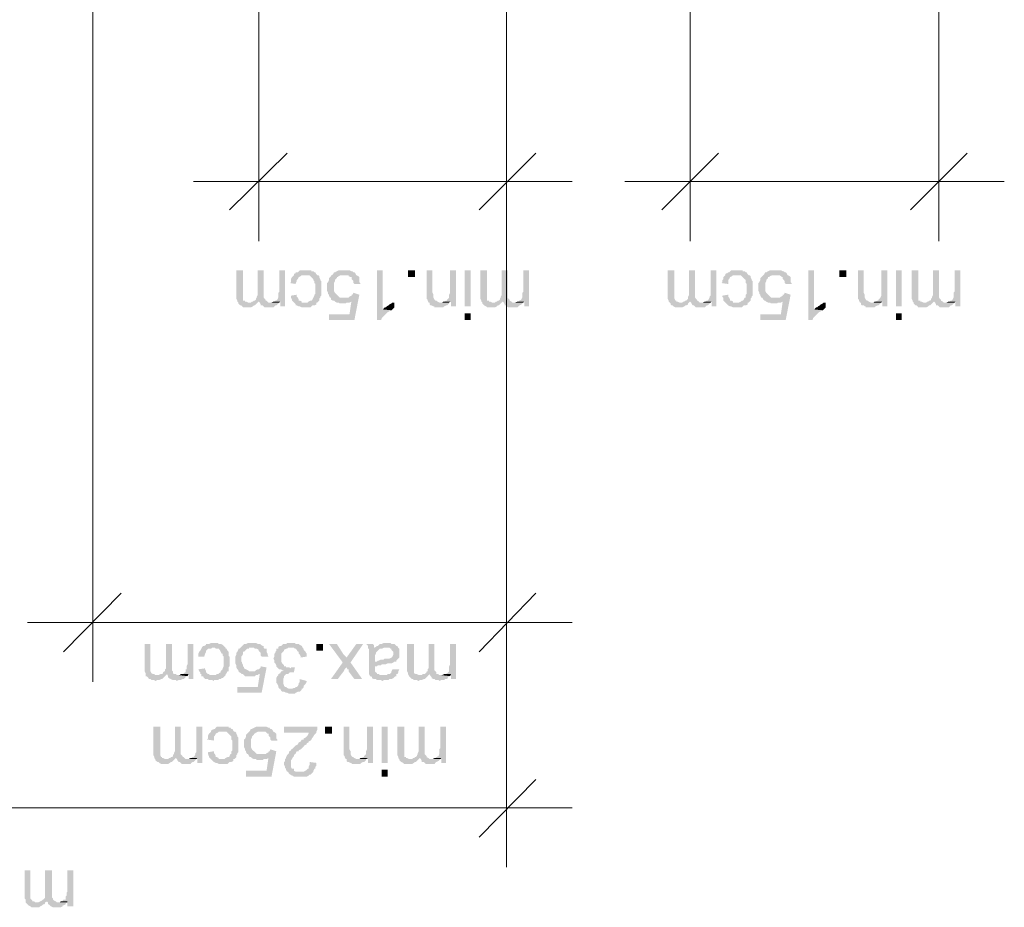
# Model space of a CAD drawing. Header units: inches. Extents: x -5286 to 1958, y -185 to 1019.
# Tile 47 of 62: x 1772 to 1884, y -96 to 5. Entities that reach past the tile are written whole.
import ezdxf

# ---------------------------------------------------------------- set-up
doc = ezdxf.new("R2010")
doc.units = ezdxf.units.IN
doc.header["$MEASUREMENT"] = 0
doc.layers.add('SCHEMAT', color=7, linetype='CONTINUOUS', lineweight=9)

msp = doc.modelspace()

# ---------------------------------------------------------------- hatches: boundary and pattern name
at = {"layer": 'SCHEMAT', "linetype": 'Continuous'}
for points in [[(1798.25, -27.41), (1798.36, -27.41), (1798.58, -27.41), (1798.8, -27.29), (1798.92, -27.18), (1799.03, -27.18), (1799.14, -27.07), (1799.25, -26.96), (1799.36, -26.85), (1798.25, -26.85), (1798.03, -26.74), (1797.92, -26.74), (1797.92, -26.63), (1797.69, -26.63), (1797.69, -26.41), (1797.69, -23.18), (1796.92, -23.18), (1796.92, -26.41), (1797.03, -26.63), (1797.03, -26.74), (1797.14, -26.85), (1797.14, -26.96), (1797.25, -27.07), (1797.36, -27.18), (1797.47, -27.18), (1797.58, -27.29), (1797.69, -27.41), (1798.03, -27.41)], [(1799.36, -26.85), (1799.47, -26.74), (1800.36, -26.63), (1800.25, -26.63), (1800.25, -26.52), (1800.14, -26.41), (1800.03, -26.29), (1800.03, -23.18), (1799.36, -23.18), (1799.36, -25.96), (1799.25, -26.18), (1799.25, -26.29), (1799.14, -26.41), (1799.14, -26.52), (1799.03, -26.63), (1798.92, -26.63), (1798.8, -26.74), (1798.69, -26.74), (1798.58, -26.85), (1798.36, -26.85)], [(1801.92, -27.29), (1802.47, -27.29), (1802.47, -23.18), (1801.8, -23.18), (1801.8, -25.63), (1801.69, -25.74), (1801.69, -26.07), (1801.69, -26.18), (1801.69, -26.29), (1801.58, -26.52), (1801.47, -26.63), (1801.36, -26.63), (1801.25, -26.74), (1801.92, -26.74)], [(1803.69, -24.74), (1803.69, -24.63), (1803.8, -24.41), (1803.8, -24.29), (1803.92, -24.18), (1804.03, -23.96), (1804.25, -23.85), (1804.36, -23.74), (1804.47, -23.74), (1804.58, -23.74), (1806.14, -23.74), (1806.03, -23.63), (1805.92, -23.41), (1805.8, -23.41), (1805.69, -23.29), (1805.47, -23.29), (1805.47, -23.18), (1805.25, -23.18), (1804.47, -23.18), (1804.36, -23.18), (1804.14, -23.18), (1804.03, -23.29), (1803.92, -23.41), (1803.69, -23.41), (1803.69, -23.52), (1803.58, -23.52), (1803.47, -23.63), (1803.47, -23.74), (1803.36, -23.85), (1803.25, -23.96), (1803.14, -24.18), (1803.14, -24.29), (1803.14, -24.52), (1803.03, -24.63)], [(1810.36, -24.74), (1811.03, -24.74), (1811.03, -24.63), (1810.92, -24.52), (1810.92, -24.29), (1810.92, -24.18), (1810.92, -23.96), (1810.8, -23.85), (1810.58, -23.74), (1810.47, -23.52), (1810.36, -23.41), (1810.25, -23.41), (1810.14, -23.29), (1810.03, -23.29), (1809.8, -23.18), (1809.69, -23.18), (1809.14, -23.18), (1808.69, -23.18), (1808.58, -23.18), (1808.36, -23.29), (1808.14, -23.41), (1808.03, -23.41), (1807.92, -23.63), (1807.8, -23.74), (1809.14, -23.74), (1809.36, -23.74), (1809.47, -23.74), (1809.69, -23.74), (1809.69, -23.85), (1809.92, -23.96), (1810.03, -23.96), (1810.03, -24.18), (1810.14, -24.29), (1810.25, -24.41), (1810.25, -24.63)], [(1812.92, -28.85), (1813.36, -28.85), (1813.47, -28.74), (1813.47, -28.63), (1813.58, -28.52), (1813.69, -28.41), (1813.8, -28.29), (1813.92, -28.18), (1814.03, -28.07), (1814.14, -27.96), (1814.36, -27.85), (1814.36, -27.74), (1814.58, -27.74), (1813.58, -27.63), (1813.58, -23.18), (1812.92, -23.18)], [(1817.25, -23.18), (1816.47, -23.18), (1816.47, -23.96), (1817.25, -23.96)], [(1820.03, -27.41), (1820.25, -27.41), (1820.47, -27.41), (1820.58, -27.29), (1820.8, -27.18), (1820.92, -27.18), (1821.03, -27.07), (1821.14, -26.96), (1821.14, -26.85), (1820.14, -26.85), (1820.03, -26.85), (1819.8, -26.74), (1819.69, -26.63), (1819.58, -26.63), (1819.47, -26.52), (1819.36, -26.29), (1819.36, -25.96), (1819.25, -25.74), (1819.25, -23.18), (1818.58, -23.18), (1818.58, -26.41), (1818.69, -26.52), (1818.69, -26.63), (1818.8, -26.85), (1818.92, -26.85), (1818.92, -27.07), (1819.03, -27.18), (1819.14, -27.18), (1819.36, -27.29), (1819.47, -27.29), (1819.47, -27.41), (1819.8, -27.41)], [(1821.36, -27.29), (1821.92, -27.29), (1821.92, -23.18), (1821.25, -23.18), (1821.25, -25.74), (1821.14, -25.96), (1821.14, -26.07), (1821.14, -26.29), (1821.03, -26.41), (1820.92, -26.52), (1820.92, -26.63), (1820.8, -26.63), (1820.58, -26.74), (1821.36, -26.74)], [(1823.58, -23.18), (1822.92, -23.18), (1822.92, -27.29), (1823.58, -27.29)], [(1826.03, -27.41), (1826.14, -27.41), (1826.36, -27.41), (1826.58, -27.29), (1826.69, -27.18), (1826.8, -27.18), (1826.92, -27.07), (1827.03, -26.96), (1827.14, -26.85), (1826.03, -26.85), (1825.8, -26.74), (1825.69, -26.74), (1825.69, -26.63), (1825.47, -26.63), (1825.47, -26.41), (1825.47, -23.18), (1824.69, -23.18), (1824.69, -26.41), (1824.8, -26.63), (1824.8, -26.74), (1824.92, -26.85), (1824.92, -26.96), (1825.03, -27.07), (1825.14, -27.18), (1825.36, -27.29), (1825.47, -27.41), (1825.8, -27.41)], [(1827.14, -26.85), (1827.25, -26.74), (1828.03, -26.63), (1828.03, -26.52), (1827.92, -26.41), (1827.8, -26.29), (1827.8, -23.18), (1827.14, -23.18), (1827.14, -25.96), (1827.03, -26.18), (1827.03, -26.29), (1826.92, -26.41), (1826.92, -26.52), (1826.8, -26.63), (1826.69, -26.63), (1826.58, -26.74), (1826.47, -26.74), (1826.36, -26.85), (1826.14, -26.85)], [(1829.69, -27.29), (1830.25, -27.29), (1830.25, -23.18), (1829.58, -23.18), (1829.58, -25.63), (1829.47, -25.74), (1829.47, -26.07), (1829.47, -26.18), (1829.47, -26.29), (1829.36, -26.52), (1829.14, -26.63), (1829.03, -26.74), (1829.69, -26.74)], [(1847.36, -27.41), (1847.47, -27.41), (1847.69, -27.41), (1847.92, -27.29), (1848.03, -27.18), (1848.14, -27.18), (1848.36, -27.07), (1848.36, -26.96), (1848.47, -26.85), (1847.36, -26.85), (1847.14, -26.74), (1847.03, -26.74), (1847.03, -26.63), (1846.92, -26.63), (1846.8, -26.41), (1846.8, -23.18), (1846.03, -23.18), (1846.03, -26.41), (1846.14, -26.63), (1846.14, -26.74), (1846.25, -26.85), (1846.36, -26.96), (1846.36, -27.07), (1846.47, -27.18), (1846.58, -27.18), (1846.69, -27.29), (1846.92, -27.41), (1847.14, -27.41)], [(1848.47, -26.85), (1848.58, -26.74), (1849.47, -26.63), (1849.36, -26.63), (1849.36, -26.52), (1849.25, -26.41), (1849.14, -26.29), (1849.14, -23.18), (1848.47, -23.18), (1848.47, -25.96), (1848.36, -26.18), (1848.36, -26.29), (1848.36, -26.41), (1848.25, -26.52), (1848.14, -26.63), (1848.03, -26.63), (1847.92, -26.74), (1847.8, -26.74), (1847.69, -26.85), (1847.47, -26.85)], [(1851.03, -27.29), (1851.58, -27.29), (1851.58, -23.18), (1850.92, -23.18), (1850.92, -25.63), (1850.92, -25.74), (1850.92, -26.07), (1850.8, -26.18), (1850.8, -26.29), (1850.69, -26.52), (1850.58, -26.63), (1850.47, -26.63), (1850.36, -26.74), (1851.03, -26.74)], [(1852.92, -24.74), (1852.92, -24.63), (1852.92, -24.41), (1852.92, -24.29), (1853.03, -24.18), (1853.14, -23.96), (1853.36, -23.85), (1853.47, -23.74), (1853.58, -23.74), (1853.69, -23.74), (1855.25, -23.74), (1855.14, -23.63), (1855.03, -23.41), (1854.92, -23.41), (1854.8, -23.29), (1854.58, -23.29), (1854.58, -23.18), (1854.36, -23.18), (1853.58, -23.18), (1853.47, -23.18), (1853.25, -23.18), (1853.14, -23.29), (1853.03, -23.41), (1852.92, -23.41), (1852.8, -23.52), (1852.69, -23.52), (1852.58, -23.63), (1852.58, -23.74), (1852.47, -23.85), (1852.36, -23.96), (1852.36, -24.18), (1852.25, -24.29), (1852.25, -24.52), (1852.14, -24.63)], [(1859.47, -24.74), (1860.14, -24.74), (1860.14, -24.63), (1860.03, -24.52), (1860.03, -24.29), (1860.03, -24.18), (1860.03, -23.96), (1859.92, -23.85), (1859.69, -23.74), (1859.58, -23.52), (1859.47, -23.41), (1859.36, -23.41), (1859.25, -23.29), (1859.14, -23.29), (1858.92, -23.18), (1858.8, -23.18), (1858.36, -23.18), (1857.8, -23.18), (1857.69, -23.18), (1857.47, -23.29), (1857.25, -23.41), (1857.14, -23.41), (1857.03, -23.63), (1856.92, -23.74), (1858.36, -23.74), (1858.47, -23.74), (1858.58, -23.74), (1858.8, -23.74), (1858.92, -23.85), (1859.03, -23.96), (1859.14, -23.96), (1859.14, -24.18), (1859.25, -24.29), (1859.36, -24.41), (1859.36, -24.63)], [(1862.03, -28.85), (1862.47, -28.85), (1862.58, -28.74), (1862.58, -28.63), (1862.69, -28.52), (1862.8, -28.41), (1862.92, -28.29), (1863.03, -28.18), (1863.14, -28.07), (1863.25, -27.96), (1863.47, -27.85), (1863.47, -27.74), (1863.69, -27.74), (1862.69, -27.63), (1862.69, -23.18), (1862.03, -23.18)], [(1866.36, -23.18), (1865.58, -23.18), (1865.58, -23.96), (1866.36, -23.96)], [(1869.14, -27.41), (1869.36, -27.41), (1869.58, -27.41), (1869.69, -27.29), (1869.92, -27.18), (1870.03, -27.18), (1870.14, -27.07), (1870.25, -26.96), (1870.36, -26.85), (1869.25, -26.85), (1869.14, -26.85), (1868.92, -26.74), (1868.8, -26.63), (1868.69, -26.63), (1868.58, -26.52), (1868.47, -26.29), (1868.47, -25.96), (1868.36, -25.74), (1868.36, -23.18), (1867.69, -23.18), (1867.69, -26.41), (1867.8, -26.52), (1867.8, -26.63), (1867.92, -26.85), (1868.03, -26.85), (1868.03, -27.07), (1868.14, -27.18), (1868.36, -27.18), (1868.47, -27.29), (1868.58, -27.29), (1868.58, -27.41), (1868.92, -27.41)], [(1870.47, -27.29), (1871.03, -27.29), (1871.03, -23.18), (1870.36, -23.18), (1870.36, -25.74), (1870.36, -25.96), (1870.36, -26.07), (1870.25, -26.29), (1870.14, -26.41), (1870.03, -26.52), (1870.03, -26.63), (1869.92, -26.63), (1869.69, -26.74), (1870.47, -26.74)], [(1872.69, -23.18), (1872.03, -23.18), (1872.03, -27.29), (1872.69, -27.29)], [(1875.14, -27.41), (1875.25, -27.41), (1875.47, -27.41), (1875.69, -27.29), (1875.8, -27.18), (1875.92, -27.18), (1876.03, -27.07), (1876.14, -26.96), (1876.25, -26.85), (1875.14, -26.85), (1874.92, -26.74), (1874.8, -26.74), (1874.8, -26.63), (1874.58, -26.63), (1874.58, -26.41), (1874.58, -23.18), (1873.8, -23.18), (1873.8, -26.41), (1873.92, -26.63), (1873.92, -26.74), (1874.03, -26.85), (1874.03, -26.96), (1874.14, -27.07), (1874.25, -27.18), (1874.36, -27.18), (1874.47, -27.29), (1874.58, -27.41), (1874.92, -27.41)], [(1876.25, -26.85), (1876.36, -26.74), (1877.14, -26.63), (1877.14, -26.52), (1877.03, -26.41), (1876.92, -26.29), (1876.92, -23.18), (1876.25, -23.18), (1876.25, -25.96), (1876.14, -26.18), (1876.14, -26.29), (1876.03, -26.41), (1876.03, -26.52), (1875.92, -26.63), (1875.8, -26.63), (1875.69, -26.74), (1875.58, -26.74), (1875.47, -26.85), (1875.25, -26.85)], [(1878.8, -27.29), (1879.36, -27.29), (1879.36, -23.18), (1878.69, -23.18), (1878.69, -25.63), (1878.58, -25.74), (1878.58, -26.07), (1878.58, -26.18), (1878.58, -26.29), (1878.47, -26.52), (1878.36, -26.63), (1878.25, -26.63), (1878.14, -26.74), (1878.8, -26.74)], [(1804.8, -27.41), (1804.92, -27.41), (1805.36, -27.41), (1805.47, -27.29), (1805.58, -27.18), (1805.69, -27.18), (1805.8, -27.18), (1806.03, -27.07), (1806.03, -26.85), (1806.14, -26.85), (1806.25, -26.74), (1806.36, -26.63), (1806.36, -26.41), (1806.47, -26.29), (1806.47, -26.18), (1806.58, -26.07), (1806.58, -25.96), (1806.58, -25.74), (1806.58, -24.74), (1806.58, -24.63), (1806.58, -24.41), (1806.47, -24.29), (1806.47, -24.18), (1806.36, -23.96), (1806.36, -23.85), (1806.25, -23.74), (1806.14, -23.74), (1804.8, -23.74), (1804.92, -23.74), (1805.14, -23.74), (1805.25, -23.74), (1805.36, -23.85), (1805.47, -23.96), (1805.58, -24.07), (1805.69, -24.18), (1805.69, -24.29), (1805.8, -24.41), (1805.8, -24.63), (1805.92, -24.74), (1805.92, -25.85), (1805.8, -25.96), (1805.8, -26.07), (1805.69, -26.29), (1805.58, -26.52), (1805.47, -26.63), (1805.36, -26.63), (1805.14, -26.74), (1805.03, -26.85), (1804.69, -26.85), (1803.47, -26.85), (1803.58, -26.96), (1803.69, -27.07), (1803.69, -27.18), (1803.8, -27.18), (1804.03, -27.29), (1804.14, -27.29), (1804.36, -27.41), (1804.58, -27.41)], [(1807.69, -26.52), (1809.14, -26.29), (1808.92, -26.29), (1808.69, -26.29), (1808.58, -26.18), (1808.47, -26.07), (1808.36, -25.96), (1808.25, -25.85), (1808.14, -25.74), (1808.03, -25.52), (1808.03, -25.41), (1808.03, -25.18), (1808.03, -24.74), (1808.03, -24.63), (1808.14, -24.41), (1808.14, -24.29), (1808.25, -24.18), (1808.36, -24.07), (1808.36, -23.96), (1808.47, -23.96), (1808.58, -23.85), (1808.8, -23.74), (1808.92, -23.74), (1809.14, -23.74), (1807.8, -23.74), (1807.69, -23.74), (1807.69, -23.85), (1807.58, -23.96), (1807.47, -24.07), (1807.47, -24.29), (1807.36, -24.52), (1807.25, -24.63), (1807.25, -25.52), (1807.36, -25.74), (1807.36, -25.85), (1807.47, -25.96), (1807.47, -26.07), (1807.58, -26.29), (1807.69, -26.29)], [(1853.92, -27.41), (1854.03, -27.41), (1854.47, -27.41), (1854.58, -27.29), (1854.69, -27.18), (1854.92, -27.18), (1855.14, -27.07), (1855.14, -26.85), (1855.25, -26.85), (1855.36, -26.74), (1855.47, -26.63), (1855.47, -26.41), (1855.58, -26.29), (1855.58, -26.18), (1855.69, -26.07), (1855.69, -25.96), (1855.69, -25.74), (1855.69, -24.74), (1855.69, -24.63), (1855.69, -24.41), (1855.58, -24.29), (1855.58, -24.18), (1855.47, -23.96), (1855.47, -23.85), (1855.36, -23.74), (1855.25, -23.74), (1853.92, -23.74), (1854.03, -23.74), (1854.25, -23.74), (1854.36, -23.74), (1854.47, -23.85), (1854.58, -23.96), (1854.69, -24.07), (1854.8, -24.18), (1854.92, -24.29), (1854.92, -24.41), (1854.92, -24.63), (1855.03, -24.74), (1855.03, -25.85), (1854.92, -25.96), (1854.92, -26.07), (1854.92, -26.29), (1854.8, -26.29), (1854.69, -26.52), (1854.58, -26.63), (1854.47, -26.63), (1854.36, -26.74), (1854.14, -26.85), (1853.8, -26.85), (1852.58, -26.85), (1852.69, -26.96), (1852.8, -27.07), (1852.92, -27.18), (1853.14, -27.29), (1853.25, -27.29), (1853.47, -27.41), (1853.69, -27.41)], [(1856.92, -26.52), (1858.36, -26.29), (1858.03, -26.29), (1857.8, -26.29), (1857.69, -26.18), (1857.58, -26.07), (1857.47, -25.96), (1857.36, -25.85), (1857.25, -25.74), (1857.14, -25.52), (1857.14, -25.41), (1857.14, -25.18), (1857.14, -24.74), (1857.14, -24.63), (1857.25, -24.41), (1857.25, -24.29), (1857.36, -24.18), (1857.47, -24.07), (1857.47, -23.96), (1857.58, -23.96), (1857.69, -23.85), (1857.92, -23.74), (1858.03, -23.74), (1858.36, -23.74), (1856.92, -23.74), (1856.8, -23.85), (1856.69, -23.96), (1856.58, -24.07), (1856.58, -24.29), (1856.47, -24.52), (1856.36, -24.63), (1856.36, -25.52), (1856.47, -25.74), (1856.47, -25.85), (1856.58, -25.96), (1856.58, -26.07), (1856.69, -26.29), (1856.8, -26.29)], [(1807.47, -28.85), (1810.36, -28.85), (1810.92, -25.96), (1810.25, -25.74), (1810.14, -25.96), (1810.03, -25.96), (1810.03, -26.07), (1809.8, -26.18), (1809.69, -26.29), (1809.47, -26.29), (1809.14, -26.29), (1807.69, -26.52), (1807.92, -26.63), (1810.03, -26.63), (1809.8, -28.18), (1807.47, -28.18)], [(1856.58, -28.85), (1859.47, -28.85), (1860.03, -25.96), (1859.36, -25.74), (1859.25, -25.96), (1859.14, -25.96), (1859.14, -26.07), (1858.92, -26.18), (1858.8, -26.29), (1858.58, -26.29), (1858.36, -26.29), (1856.92, -26.52), (1857.03, -26.63), (1859.14, -26.63), (1858.92, -28.18), (1856.58, -28.18)], [(1800.58, -27.41), (1800.8, -27.41), (1801.14, -27.41), (1801.25, -27.29), (1801.36, -27.18), (1801.47, -27.18), (1801.58, -27.07), (1801.69, -26.96), (1801.8, -26.85), (1800.8, -26.85), (1800.58, -26.85), (1800.47, -26.74), (1800.36, -26.63), (1799.47, -26.74), (1799.58, -26.85), (1799.69, -27.07), (1799.69, -27.18), (1799.92, -27.18), (1800.03, -27.29), (1800.14, -27.41), (1800.47, -27.41)], [(1801.8, -26.85), (1801.92, -26.74), (1801.14, -26.74), (1800.92, -26.85), (1800.8, -26.85)], [(1803.47, -26.85), (1804.69, -26.85), (1804.36, -26.85), (1804.36, -26.74), (1804.14, -26.63), (1804.03, -26.63), (1804.03, -26.52), (1803.92, -26.29), (1803.8, -26.18), (1803.8, -25.96), (1803.14, -26.07), (1803.14, -26.18), (1803.14, -26.29), (1803.25, -26.52), (1803.25, -26.63), (1803.36, -26.74)], [(1809.03, -26.96), (1809.36, -26.96), (1809.47, -26.85), (1809.69, -26.85), (1809.8, -26.85), (1810.03, -26.74), (1810.03, -26.63), (1807.92, -26.63), (1808.03, -26.63), (1808.14, -26.74), (1808.36, -26.85), (1808.58, -26.85), (1808.69, -26.96), (1808.92, -26.96)], [(1814.58, -27.74), (1814.69, -27.63), (1814.8, -27.52), (1814.92, -27.41), (1814.92, -26.85), (1814.8, -26.85), (1814.69, -26.85), (1814.58, -26.96), (1814.36, -27.07), (1814.25, -27.18), (1814.03, -27.29), (1813.92, -27.41), (1813.8, -27.41), (1813.69, -27.52), (1813.58, -27.63)], [(1821.14, -26.85), (1821.36, -26.74), (1820.47, -26.74), (1820.36, -26.85), (1820.14, -26.85)], [(1828.36, -27.41), (1828.58, -27.41), (1828.92, -27.41), (1829.03, -27.29), (1829.14, -27.18), (1829.36, -27.07), (1829.47, -26.96), (1829.58, -26.85), (1828.58, -26.85), (1828.36, -26.85), (1828.25, -26.74), (1828.03, -26.63), (1827.25, -26.74), (1827.36, -26.85), (1827.47, -27.07), (1827.47, -27.18), (1827.69, -27.18), (1827.69, -27.29), (1827.92, -27.41), (1828.25, -27.41)], [(1829.58, -26.85), (1829.69, -26.74), (1828.92, -26.74), (1828.69, -26.85), (1828.58, -26.85)], [(1849.69, -27.41), (1849.92, -27.41), (1850.25, -27.41), (1850.36, -27.29), (1850.47, -27.18), (1850.58, -27.18), (1850.69, -27.07), (1850.8, -26.96), (1850.92, -26.85), (1849.92, -26.85), (1849.69, -26.85), (1849.58, -26.74), (1849.47, -26.63), (1848.58, -26.74), (1848.69, -26.85), (1848.8, -27.07), (1848.92, -27.18), (1849.03, -27.18), (1849.14, -27.29), (1849.25, -27.41), (1849.58, -27.41)], [(1850.92, -26.85), (1851.03, -26.74), (1850.25, -26.74), (1850.03, -26.85), (1849.92, -26.85)], [(1852.58, -26.85), (1853.8, -26.85), (1853.47, -26.85), (1853.47, -26.74), (1853.25, -26.63), (1853.14, -26.63), (1853.14, -26.52), (1853.03, -26.29), (1852.92, -26.18), (1852.92, -25.96), (1852.25, -26.07), (1852.25, -26.18), (1852.36, -26.29), (1852.36, -26.52), (1852.36, -26.63), (1852.47, -26.74)], [(1858.14, -26.96), (1858.47, -26.96), (1858.58, -26.85), (1858.8, -26.85), (1858.92, -26.85), (1859.14, -26.74), (1859.14, -26.63), (1857.03, -26.63), (1857.14, -26.63), (1857.25, -26.74), (1857.47, -26.85), (1857.69, -26.85), (1857.8, -26.96), (1858.03, -26.96)], [(1863.69, -27.74), (1863.8, -27.63), (1863.92, -27.52), (1864.03, -27.41), (1864.03, -26.85), (1863.92, -26.85), (1863.8, -26.85), (1863.69, -26.96), (1863.47, -27.07), (1863.36, -27.18), (1863.14, -27.29), (1863.03, -27.41), (1862.92, -27.41), (1862.8, -27.52), (1862.69, -27.63)], [(1870.36, -26.85), (1870.47, -26.74), (1869.58, -26.74), (1869.47, -26.85), (1869.25, -26.85)], [(1877.47, -27.41), (1877.69, -27.41), (1878.03, -27.41), (1878.14, -27.29), (1878.25, -27.18), (1878.36, -27.18), (1878.47, -27.07), (1878.58, -26.96), (1878.69, -26.85), (1877.69, -26.85), (1877.47, -26.85), (1877.36, -26.74), (1877.14, -26.63), (1876.36, -26.74), (1876.47, -26.85), (1876.58, -27.07), (1876.58, -27.18), (1876.8, -27.18), (1876.92, -27.29), (1877.03, -27.41), (1877.36, -27.41)], [(1878.69, -26.85), (1878.8, -26.74), (1878.03, -26.74), (1877.8, -26.85), (1877.69, -26.85)], [(1823.58, -28.07), (1822.92, -28.07), (1822.92, -28.85), (1823.58, -28.85)], [(1872.69, -28.07), (1872.03, -28.07), (1872.03, -28.85), (1872.69, -28.85)], [(1787.69, -69.96), (1787.92, -69.85), (1788.14, -69.85), (1788.36, -69.74), (1788.47, -69.74), (1788.58, -69.63), (1788.69, -69.52), (1788.8, -69.41), (1788.92, -69.29), (1787.69, -69.29), (1787.58, -69.18), (1787.47, -69.18), (1787.25, -69.07), (1787.14, -68.85), (1787.14, -65.74), (1786.47, -65.74), (1786.47, -68.85), (1786.58, -69.07), (1786.58, -69.18), (1786.58, -69.41), (1786.69, -69.41), (1786.8, -69.52), (1786.92, -69.63), (1786.92, -69.74), (1787.14, -69.74), (1787.25, -69.85), (1787.58, -69.85)], [(1788.92, -69.29), (1789.03, -69.18), (1789.8, -69.18), (1789.69, -69.07), (1789.69, -68.96), (1789.69, -68.85), (1789.58, -68.74), (1789.58, -65.74), (1788.92, -65.74), (1788.92, -68.52), (1788.8, -68.63), (1788.8, -68.85), (1788.69, -68.85), (1788.58, -68.96), (1788.58, -69.07), (1788.47, -69.18), (1788.36, -69.18), (1788.25, -69.18), (1788.03, -69.29), (1787.92, -69.29)], [(1791.47, -69.74), (1792.03, -69.74), (1792.03, -65.74), (1791.36, -65.74), (1791.36, -68.07), (1791.25, -68.29), (1791.25, -68.63), (1791.14, -68.63), (1791.14, -68.85), (1791.14, -68.96), (1790.92, -69.07), (1790.92, -69.18), (1790.8, -69.18), (1791.47, -69.18)], [(1793.25, -67.18), (1793.36, -66.85), (1793.47, -66.63), (1793.47, -66.52), (1793.58, -66.41), (1793.69, -66.29), (1793.8, -66.29), (1794.03, -66.29), (1794.14, -66.18), (1795.69, -66.18), (1795.58, -66.07), (1795.47, -65.96), (1795.36, -65.85), (1795.14, -65.74), (1795.03, -65.74), (1794.92, -65.74), (1794.8, -65.63), (1794.03, -65.63), (1793.8, -65.74), (1793.69, -65.74), (1793.47, -65.74), (1793.47, -65.85), (1793.25, -65.96), (1793.14, -65.96), (1793.03, -66.07), (1792.92, -66.29), (1792.8, -66.52), (1792.69, -66.63), (1792.58, -66.85), (1792.58, -66.96), (1792.58, -67.18)], [(1799.8, -67.18), (1800.58, -67.18), (1800.47, -66.96), (1800.47, -66.85), (1800.36, -66.63), (1800.36, -66.52), (1800.36, -66.29), (1800.14, -66.29), (1800.03, -66.18), (1800.03, -65.96), (1799.92, -65.96), (1799.69, -65.85), (1799.69, -65.74), (1799.47, -65.74), (1799.36, -65.74), (1799.14, -65.63), (1798.69, -65.63), (1798.25, -65.63), (1798.03, -65.74), (1797.92, -65.74), (1797.8, -65.74), (1797.69, -65.85), (1797.58, -65.96), (1797.47, -66.07), (1797.36, -66.18), (1798.69, -66.18), (1798.92, -66.18), (1799.03, -66.29), (1799.14, -66.29), (1799.25, -66.29), (1799.47, -66.41), (1799.47, -66.52), (1799.58, -66.63), (1799.69, -66.74), (1799.69, -66.85), (1799.69, -67.07)], [(1801.69, -68.52), (1803.14, -68.52), (1802.92, -68.41), (1802.58, -68.41), (1802.58, -68.29), (1802.36, -68.29), (1802.36, -68.18), (1802.25, -68.07), (1802.14, -67.96), (1802.03, -67.74), (1802.03, -67.07), (1802.03, -66.85), (1802.14, -66.74), (1802.25, -66.63), (1802.36, -66.52), (1802.36, -66.41), (1802.58, -66.29), (1802.69, -66.29), (1802.8, -66.18), (1804.47, -66.18), (1804.36, -65.96), (1804.14, -65.85), (1804.03, -65.74), (1803.92, -65.74), (1803.69, -65.74), (1803.58, -65.63), (1802.69, -65.63), (1802.58, -65.74), (1802.36, -65.74), (1802.25, -65.74), (1802.14, -65.85), (1802.03, -65.96), (1801.92, -65.96), (1801.69, -66.07), (1801.69, -66.29), (1801.47, -66.29), (1801.47, -66.52), (1801.36, -66.63), (1801.36, -66.74), (1801.25, -66.85), (1801.25, -67.18), (1801.14, -67.41), (1801.25, -67.63), (1801.25, -67.85), (1801.36, -67.96), (1801.47, -68.18), (1801.47, -68.29), (1801.58, -68.41)], [(1806.8, -65.74), (1806.03, -65.74), (1806.03, -66.52), (1806.8, -66.52)], [(1810.36, -69.74), (1811.25, -69.74), (1809.92, -67.85), (1809.47, -67.29), (1809.14, -66.96), (1808.36, -65.74), (1807.47, -65.74), (1809.03, -67.85), (1809.47, -68.41), (1809.58, -68.63), (1809.69, -68.63), (1809.69, -68.85)], [(1809.92, -67.85), (1811.36, -65.74), (1810.58, -65.74), (1809.47, -67.29)], [(1813.58, -69.96), (1813.69, -69.85), (1814.25, -69.85), (1814.36, -69.74), (1814.47, -69.74), (1814.58, -69.74), (1814.8, -69.63), (1814.92, -69.52), (1815.03, -69.41), (1815.14, -69.41), (1813.69, -69.29), (1813.25, -69.29), (1813.14, -69.18), (1812.92, -69.18), (1812.92, -69.07), (1812.8, -68.96), (1812.69, -68.85), (1812.69, -68.29), (1812.8, -68.29), (1812.92, -68.29), (1813.03, -68.18), (1813.36, -68.18), (1813.47, -68.07), (1813.92, -68.07), (1814.14, -67.96), (1814.36, -67.96), (1814.58, -67.96), (1814.8, -67.85), (1814.92, -67.74), (1812.69, -67.74), (1812.69, -67.07), (1812.8, -66.85), (1812.8, -66.74), (1812.92, -66.63), (1813.03, -66.52), (1813.14, -66.41), (1813.25, -66.29), (1813.36, -66.29), (1813.47, -66.29), (1812.58, -66.18), (1812.58, -65.96), (1812.58, -65.85), (1812.47, -65.74), (1811.69, -65.74), (1811.8, -65.85), (1811.92, -65.96), (1811.92, -66.29), (1812.03, -66.29), (1812.03, -68.96), (1812.03, -69.07), (1812.03, -69.18), (1812.14, -69.41), (1812.25, -69.41), (1812.36, -69.52), (1812.36, -69.63), (1812.58, -69.74), (1812.69, -69.74), (1812.8, -69.74), (1812.92, -69.85), (1813.36, -69.85)], [(1813.47, -66.29), (1813.69, -66.18), (1814.03, -66.18), (1812.8, -66.07), (1812.58, -66.18)], [(1814.92, -67.74), (1815.03, -67.74), (1815.14, -67.74), (1815.14, -67.63), (1815.36, -67.41), (1815.47, -67.29), (1815.47, -67.18), (1815.47, -67.07), (1815.47, -66.41), (1815.47, -66.29), (1815.36, -66.18), (1815.25, -65.96), (1815.14, -65.96), (1815.03, -65.85), (1814.92, -65.74), (1814.8, -65.74), (1814.58, -65.74), (1814.47, -65.63), (1813.69, -65.63), (1813.47, -65.74), (1813.36, -65.74), (1813.25, -65.74), (1813.14, -65.85), (1813.03, -65.96), (1812.92, -65.96), (1812.8, -66.07), (1814.03, -66.18), (1814.36, -66.18), (1814.47, -66.29), (1814.58, -66.29), (1814.58, -66.41), (1814.69, -66.52), (1814.8, -66.63), (1814.8, -66.96), (1814.69, -67.18), (1814.58, -67.29), (1814.36, -67.41), (1814.25, -67.41), (1813.8, -67.41), (1813.69, -67.52), (1813.36, -67.52), (1813.14, -67.63), (1813.03, -67.63), (1812.92, -67.74), (1812.8, -67.74), (1812.69, -67.74)], [(1817.69, -69.96), (1817.8, -69.85), (1818.03, -69.85), (1818.25, -69.74), (1818.36, -69.74), (1818.47, -69.63), (1818.58, -69.52), (1818.69, -69.41), (1818.8, -69.29), (1817.69, -69.29), (1817.47, -69.18), (1817.36, -69.18), (1817.14, -69.07), (1817.14, -68.85), (1817.14, -65.74), (1816.36, -65.74), (1816.36, -68.85), (1816.47, -69.07), (1816.47, -69.18), (1816.58, -69.41), (1816.69, -69.52), (1816.8, -69.63), (1816.92, -69.74), (1817.03, -69.74), (1817.14, -69.85), (1817.47, -69.85)], [(1818.8, -69.29), (1818.92, -69.18), (1819.69, -69.18), (1819.69, -69.07), (1819.69, -68.96), (1819.58, -68.85), (1819.47, -68.74), (1819.47, -65.74), (1818.8, -65.74), (1818.8, -68.52), (1818.69, -68.63), (1818.69, -68.85), (1818.58, -68.85), (1818.58, -68.96), (1818.47, -69.07), (1818.36, -69.18), (1818.25, -69.18), (1818.14, -69.18), (1818.03, -69.29), (1817.8, -69.29)], [(1821.36, -69.74), (1821.92, -69.74), (1821.92, -65.74), (1821.25, -65.74), (1821.25, -68.07), (1821.14, -68.29), (1821.14, -68.63), (1821.14, -68.85), (1821.03, -68.96), (1820.92, -69.07), (1820.8, -69.18), (1820.69, -69.18), (1821.36, -69.18)], [(1794.36, -69.96), (1794.36, -69.85), (1794.92, -69.85), (1794.92, -69.74), (1795.14, -69.74), (1795.25, -69.63), (1795.36, -69.63), (1795.47, -69.52), (1795.58, -69.41), (1795.69, -69.29), (1795.69, -69.18), (1795.8, -69.07), (1795.92, -68.85), (1796.03, -68.85), (1796.03, -68.63), (1796.03, -68.41), (1796.14, -68.29), (1796.14, -67.18), (1796.03, -67.07), (1796.03, -66.85), (1796.03, -66.74), (1796.03, -66.63), (1795.92, -66.52), (1795.8, -66.29), (1795.69, -66.29), (1795.69, -66.18), (1794.36, -66.18), (1794.47, -66.18), (1794.58, -66.29), (1794.8, -66.29), (1794.92, -66.29), (1795.03, -66.41), (1795.14, -66.63), (1795.25, -66.85), (1795.36, -66.85), (1795.36, -67.07), (1795.47, -67.18), (1795.47, -68.29), (1795.36, -68.52), (1795.36, -68.63), (1795.25, -68.74), (1795.14, -68.85), (1795.14, -68.96), (1794.92, -69.07), (1794.92, -69.18), (1794.69, -69.18), (1794.58, -69.29), (1794.25, -69.29), (1792.92, -69.41), (1793.14, -69.41), (1793.14, -69.52), (1793.25, -69.63), (1793.36, -69.74), (1793.47, -69.74), (1793.69, -69.74), (1793.8, -69.85), (1794.14, -69.85)], [(1797.25, -68.96), (1798.69, -68.85), (1798.36, -68.85), (1798.25, -68.74), (1798.03, -68.63), (1797.8, -68.52), (1797.8, -68.41), (1797.69, -68.29), (1797.69, -68.18), (1797.58, -67.96), (1797.58, -67.85), (1797.47, -67.74), (1797.47, -67.18), (1797.58, -67.07), (1797.69, -66.85), (1797.69, -66.63), (1797.8, -66.63), (1797.92, -66.52), (1798.03, -66.41), (1798.14, -66.29), (1798.36, -66.29), (1798.36, -66.18), (1798.69, -66.18), (1797.36, -66.18), (1797.25, -66.29), (1797.14, -66.29), (1797.14, -66.41), (1797.03, -66.63), (1796.92, -66.74), (1796.92, -66.85), (1796.92, -66.96), (1796.8, -67.18), (1796.8, -67.96), (1796.92, -68.18), (1796.92, -68.29), (1796.92, -68.41), (1797.03, -68.63), (1797.14, -68.74), (1797.14, -68.85)], [(1804.25, -67.29), (1804.92, -67.18), (1804.92, -66.96), (1804.92, -66.85), (1804.8, -66.63), (1804.69, -66.52), (1804.58, -66.41), (1804.58, -66.29), (1804.47, -66.18), (1803.14, -66.18), (1803.47, -66.18), (1803.58, -66.29), (1803.69, -66.29), (1803.8, -66.41), (1803.92, -66.63), (1804.03, -66.63), (1804.03, -66.85), (1804.14, -66.96), (1804.25, -67.18)], [(1797.03, -71.29), (1799.8, -71.29), (1800.36, -68.41), (1799.69, -68.29), (1799.69, -68.41), (1799.58, -68.52), (1799.47, -68.63), (1799.36, -68.63), (1799.14, -68.74), (1799.03, -68.85), (1798.69, -68.85), (1797.25, -68.96), (1797.47, -69.07), (1799.58, -69.18), (1799.36, -70.63), (1797.03, -70.63)], [(1807.69, -69.74), (1808.47, -69.74), (1809.14, -68.85), (1809.25, -68.63), (1809.36, -68.52), (1809.47, -68.41), (1809.03, -67.85)], [(1790.14, -69.96), (1790.36, -69.85), (1790.58, -69.85), (1790.8, -69.74), (1790.92, -69.74), (1791.14, -69.52), (1791.14, -69.41), (1791.36, -69.41), (1790.36, -69.29), (1790.14, -69.29), (1790.03, -69.18), (1789.8, -69.18), (1789.03, -69.18), (1789.14, -69.41), (1789.14, -69.52), (1789.25, -69.63), (1789.47, -69.74), (1789.69, -69.85), (1790.03, -69.85)], [(1791.36, -69.41), (1791.47, -69.18), (1790.58, -69.18), (1790.47, -69.29), (1790.36, -69.29)], [(1792.92, -69.41), (1794.25, -69.29), (1793.92, -69.29), (1793.8, -69.18), (1793.69, -69.18), (1793.58, -69.07), (1793.47, -68.96), (1793.47, -68.85), (1793.36, -68.63), (1793.36, -68.52), (1792.58, -68.63), (1792.69, -68.85), (1792.8, -68.96), (1792.8, -69.18), (1792.92, -69.18)], [(1798.58, -69.41), (1798.92, -69.41), (1799.03, -69.41), (1799.14, -69.29), (1799.36, -69.29), (1799.47, -69.18), (1799.58, -69.18), (1797.47, -69.07), (1797.47, -69.18), (1797.69, -69.18), (1797.8, -69.29), (1797.92, -69.41), (1798.03, -69.41), (1798.25, -69.41), (1798.36, -69.41)], [(1803.14, -71.41), (1803.58, -71.41), (1803.69, -71.29), (1803.92, -71.18), (1804.03, -71.18), (1804.14, -71.18), (1804.36, -70.96), (1804.36, -70.85), (1803.14, -70.85), (1802.92, -70.85), (1802.69, -70.74), (1802.58, -70.63), (1802.47, -70.63), (1802.36, -70.52), (1802.36, -70.41), (1802.25, -70.29), (1802.25, -69.74), (1802.36, -69.52), (1802.36, -69.41), (1802.47, -69.29), (1802.58, -69.18), (1802.8, -69.18), (1802.92, -69.07), (1803.03, -68.96), (1803.36, -68.96), (1802.03, -68.85), (1801.92, -69.07), (1801.69, -69.18), (1801.69, -69.29), (1801.58, -69.41), (1801.47, -69.63), (1801.47, -70.18), (1801.58, -70.29), (1801.69, -70.52), (1801.69, -70.63), (1801.8, -70.85), (1801.92, -70.85), (1802.03, -71.07), (1802.14, -71.18), (1802.36, -71.18), (1802.58, -71.29), (1802.69, -71.29), (1802.92, -71.41), (1803.03, -71.41)], [(1803.47, -68.96), (1803.58, -68.41), (1803.14, -68.41), (1803.14, -68.52), (1801.69, -68.52), (1801.8, -68.63), (1802.03, -68.63), (1802.14, -68.74), (1802.36, -68.74), (1802.14, -68.85), (1802.03, -68.85), (1803.36, -68.96)], [(1815.14, -69.41), (1815.14, -69.18), (1815.25, -69.18), (1815.36, -68.96), (1815.36, -68.85), (1815.47, -68.63), (1814.69, -68.63), (1814.58, -68.85), (1814.58, -68.96), (1814.47, -69.07), (1814.36, -69.18), (1814.14, -69.18), (1814.03, -69.29), (1813.69, -69.29)], [(1820.03, -69.96), (1820.25, -69.85), (1820.58, -69.85), (1820.69, -69.74), (1820.8, -69.74), (1820.92, -69.74), (1821.03, -69.52), (1821.14, -69.41), (1821.25, -69.41), (1820.25, -69.29), (1820.03, -69.29), (1819.92, -69.18), (1819.69, -69.18), (1818.92, -69.18), (1819.03, -69.41), (1819.14, -69.52), (1819.14, -69.63), (1819.36, -69.74), (1819.47, -69.74), (1819.58, -69.85), (1819.92, -69.85)], [(1821.25, -69.41), (1821.36, -69.18), (1820.58, -69.18), (1820.36, -69.29), (1820.25, -69.29)], [(1804.36, -70.85), (1804.47, -70.85), (1804.58, -70.63), (1804.58, -70.52), (1804.69, -70.41), (1804.8, -70.29), (1804.92, -70.07), (1804.92, -69.96), (1804.14, -69.74), (1804.14, -70.07), (1804.03, -70.18), (1804.03, -70.29), (1803.92, -70.52), (1803.8, -70.63), (1803.69, -70.63), (1803.58, -70.74), (1803.47, -70.74), (1803.25, -70.85), (1803.14, -70.85)], [(1788.8, -79.41), (1788.92, -79.41), (1789.14, -79.41), (1789.36, -79.29), (1789.47, -79.18), (1789.58, -79.18), (1789.69, -79.07), (1789.8, -78.96), (1789.92, -78.85), (1788.8, -78.85), (1788.58, -78.74), (1788.47, -78.74), (1788.47, -78.63), (1788.36, -78.63), (1788.25, -78.41), (1788.25, -75.18), (1787.47, -75.18), (1787.47, -78.41), (1787.58, -78.63), (1787.58, -78.74), (1787.69, -78.85), (1787.69, -78.96), (1787.8, -79.07), (1787.92, -79.18), (1788.03, -79.18), (1788.14, -79.29), (1788.36, -79.41), (1788.58, -79.41)], [(1789.92, -78.85), (1790.03, -78.74), (1790.92, -78.63), (1790.8, -78.63), (1790.8, -78.52), (1790.69, -78.41), (1790.58, -78.29), (1790.58, -75.18), (1789.92, -75.18), (1789.92, -77.96), (1789.8, -78.18), (1789.8, -78.29), (1789.69, -78.41), (1789.69, -78.52), (1789.58, -78.63), (1789.47, -78.63), (1789.36, -78.74), (1789.25, -78.74), (1789.14, -78.85), (1788.92, -78.85)], [(1792.47, -79.29), (1793.03, -79.29), (1793.03, -75.18), (1792.36, -75.18), (1792.36, -77.63), (1792.36, -77.74), (1792.36, -78.07), (1792.25, -78.18), (1792.25, -78.29), (1792.14, -78.52), (1792.03, -78.63), (1791.92, -78.63), (1791.8, -78.74), (1792.47, -78.74)], [(1794.36, -76.74), (1794.36, -76.63), (1794.36, -76.41), (1794.36, -76.29), (1794.47, -76.18), (1794.58, -75.96), (1794.8, -75.85), (1794.92, -75.74), (1795.03, -75.74), (1795.14, -75.74), (1796.69, -75.74), (1796.58, -75.63), (1796.47, -75.41), (1796.36, -75.41), (1796.25, -75.29), (1796.03, -75.29), (1796.03, -75.18), (1795.8, -75.18), (1795.03, -75.18), (1794.92, -75.18), (1794.69, -75.18), (1794.58, -75.29), (1794.47, -75.41), (1794.36, -75.41), (1794.25, -75.52), (1794.14, -75.52), (1794.03, -75.63), (1794.03, -75.74), (1793.92, -75.85), (1793.8, -75.96), (1793.69, -76.18), (1793.69, -76.29), (1793.69, -76.52), (1793.58, -76.63)], [(1795.36, -79.41), (1795.47, -79.41), (1795.92, -79.41), (1796.03, -79.29), (1796.14, -79.18), (1796.36, -79.18), (1796.58, -79.07), (1796.58, -78.85), (1796.69, -78.85), (1796.8, -78.74), (1796.92, -78.63), (1796.92, -78.41), (1797.03, -78.29), (1797.03, -78.18), (1797.14, -78.07), (1797.14, -77.96), (1797.14, -77.74), (1797.14, -76.74), (1797.14, -76.63), (1797.14, -76.41), (1797.03, -76.29), (1797.03, -76.18), (1796.92, -75.96), (1796.92, -75.85), (1796.8, -75.74), (1796.69, -75.74), (1795.36, -75.74), (1795.47, -75.74), (1795.69, -75.74), (1795.8, -75.74), (1795.92, -75.85), (1796.03, -75.96), (1796.14, -76.07), (1796.25, -76.18), (1796.36, -76.29), (1796.36, -76.41), (1796.36, -76.63), (1796.47, -76.74), (1796.47, -77.85), (1796.36, -77.96), (1796.36, -78.07), (1796.36, -78.29), (1796.25, -78.29), (1796.14, -78.52), (1796.03, -78.63), (1795.92, -78.63), (1795.69, -78.74), (1795.58, -78.85), (1795.25, -78.85), (1794.03, -78.85), (1794.14, -78.96), (1794.25, -79.07), (1794.36, -79.18), (1794.58, -79.29), (1794.69, -79.29), (1794.92, -79.41), (1795.14, -79.41)], [(1798.36, -78.52), (1799.69, -78.29), (1799.47, -78.29), (1799.25, -78.29), (1799.14, -78.18), (1799.03, -78.07), (1798.92, -77.96), (1798.8, -77.85), (1798.69, -77.74), (1798.58, -77.52), (1798.58, -77.41), (1798.58, -77.18), (1798.58, -76.74), (1798.58, -76.63), (1798.69, -76.41), (1798.69, -76.29), (1798.8, -76.18), (1798.92, -76.07), (1798.92, -75.96), (1799.03, -75.96), (1799.14, -75.85), (1799.36, -75.74), (1799.47, -75.74), (1799.69, -75.74), (1798.36, -75.74), (1798.25, -75.85), (1798.14, -75.96), (1798.03, -76.07), (1798.03, -76.29), (1797.92, -76.52), (1797.8, -76.63), (1797.8, -77.52), (1797.92, -77.74), (1797.92, -77.85), (1798.03, -77.96), (1798.03, -78.07), (1798.14, -78.29), (1798.25, -78.29)], [(1800.92, -76.74), (1801.58, -76.74), (1801.58, -76.63), (1801.47, -76.52), (1801.47, -76.29), (1801.47, -76.18), (1801.47, -75.96), (1801.36, -75.85), (1801.14, -75.74), (1801.03, -75.52), (1800.92, -75.41), (1800.8, -75.41), (1800.69, -75.29), (1800.58, -75.29), (1800.36, -75.18), (1800.25, -75.18), (1799.69, -75.18), (1799.25, -75.18), (1799.14, -75.18), (1798.92, -75.29), (1798.69, -75.41), (1798.58, -75.41), (1798.47, -75.63), (1798.36, -75.74), (1799.69, -75.74), (1799.92, -75.74), (1800.03, -75.74), (1800.25, -75.74), (1800.36, -75.85), (1800.47, -75.96), (1800.58, -75.96), (1800.58, -76.18), (1800.69, -76.29), (1800.8, -76.41), (1800.8, -76.63)], [(1802.8, -80.29), (1804.25, -80.29), (1804.03, -80.29), (1803.8, -80.29), (1803.69, -80.29), (1803.47, -80.18), (1803.47, -79.96), (1803.25, -79.96), (1803.14, -79.74), (1803.14, -79.52), (1803.14, -79.18), (1803.14, -78.96), (1803.25, -78.85), (1803.36, -78.63), (1803.47, -78.52), (1803.47, -78.41), (1803.58, -78.29), (1803.69, -78.29), (1803.69, -78.18), (1803.8, -77.96), (1804.03, -77.96), (1804.03, -77.85), (1804.25, -77.74), (1804.36, -77.63), (1804.58, -77.41), (1804.69, -77.29), (1804.92, -77.18), (1804.92, -77.07), (1805.14, -76.96), (1805.14, -76.85), (1805.36, -76.74), (1805.47, -76.63), (1805.58, -76.41), (1805.69, -76.29), (1805.8, -76.07), (1805.92, -75.96), (1806.03, -75.85), (1806.03, -75.74), (1806.14, -75.52), (1806.14, -75.18), (1802.36, -75.18), (1802.36, -75.85), (1805.14, -75.85), (1805.14, -75.96), (1805.03, -76.18), (1804.92, -76.29), (1804.8, -76.41), (1804.58, -76.52), (1804.58, -76.63), (1804.36, -76.63), (1804.25, -76.85), (1804.03, -76.96), (1803.92, -77.18), (1803.69, -77.29), (1803.58, -77.41), (1803.47, -77.52), (1803.36, -77.63), (1803.25, -77.74), (1803.14, -77.74), (1803.14, -77.85), (1803.03, -77.96), (1802.92, -77.96), (1802.92, -78.18), (1802.8, -78.29), (1802.69, -78.41), (1802.58, -78.63), (1802.58, -78.74), (1802.47, -78.85), (1802.47, -79.07), (1802.36, -79.18), (1802.36, -79.52), (1802.47, -79.74), (1802.47, -79.85), (1802.58, -79.96), (1802.58, -80.07), (1802.69, -80.29)], [(1807.8, -75.18), (1807.03, -75.18), (1807.03, -75.96), (1807.8, -75.96)], [(1810.58, -79.41), (1810.8, -79.41), (1811.03, -79.41), (1811.14, -79.29), (1811.36, -79.18), (1811.47, -79.18), (1811.58, -79.07), (1811.69, -78.96), (1811.69, -78.85), (1810.69, -78.85), (1810.58, -78.85), (1810.36, -78.74), (1810.25, -78.63), (1810.14, -78.63), (1810.03, -78.52), (1809.92, -78.29), (1809.92, -77.96), (1809.8, -77.74), (1809.8, -75.18), (1809.14, -75.18), (1809.14, -78.41), (1809.25, -78.52), (1809.25, -78.63), (1809.36, -78.85), (1809.47, -78.85), (1809.47, -79.07), (1809.58, -79.18), (1809.69, -79.18), (1809.92, -79.29), (1810.03, -79.29), (1810.03, -79.41), (1810.36, -79.41)], [(1811.92, -79.29), (1812.47, -79.29), (1812.47, -75.18), (1811.8, -75.18), (1811.8, -77.74), (1811.69, -77.96), (1811.69, -78.07), (1811.69, -78.29), (1811.58, -78.41), (1811.47, -78.52), (1811.47, -78.63), (1811.36, -78.63), (1811.14, -78.74), (1811.92, -78.74)], [(1814.14, -75.18), (1813.47, -75.18), (1813.47, -79.29), (1814.14, -79.29)], [(1816.58, -79.41), (1816.69, -79.41), (1816.92, -79.41), (1817.14, -79.29), (1817.25, -79.18), (1817.36, -79.18), (1817.47, -79.07), (1817.58, -78.96), (1817.69, -78.85), (1816.58, -78.85), (1816.36, -78.74), (1816.25, -78.74), (1816.25, -78.63), (1816.03, -78.63), (1816.03, -78.41), (1816.03, -75.18), (1815.25, -75.18), (1815.25, -78.41), (1815.36, -78.63), (1815.36, -78.74), (1815.47, -78.85), (1815.47, -78.96), (1815.58, -79.07), (1815.69, -79.18), (1815.92, -79.29), (1816.03, -79.41), (1816.36, -79.41)], [(1817.69, -78.85), (1817.8, -78.74), (1818.58, -78.63), (1818.58, -78.52), (1818.47, -78.41), (1818.36, -78.29), (1818.36, -75.18), (1817.69, -75.18), (1817.69, -77.96), (1817.58, -78.18), (1817.58, -78.29), (1817.47, -78.41), (1817.47, -78.52), (1817.36, -78.63), (1817.25, -78.63), (1817.14, -78.74), (1817.03, -78.74), (1816.92, -78.85), (1816.69, -78.85)], [(1820.25, -79.29), (1820.8, -79.29), (1820.8, -75.18), (1820.14, -75.18), (1820.14, -77.63), (1820.03, -77.74), (1820.03, -78.07), (1820.03, -78.18), (1820.03, -78.29), (1819.92, -78.52), (1819.69, -78.63), (1819.58, -78.74), (1820.25, -78.74)], [(1794.03, -78.85), (1795.25, -78.85), (1794.92, -78.85), (1794.92, -78.74), (1794.69, -78.63), (1794.58, -78.63), (1794.58, -78.52), (1794.47, -78.29), (1794.36, -78.18), (1794.36, -77.96), (1793.69, -78.07), (1793.69, -78.18), (1793.69, -78.29), (1793.8, -78.52), (1793.8, -78.63), (1793.92, -78.74)], [(1798.03, -80.85), (1800.92, -80.85), (1801.47, -77.96), (1800.8, -77.74), (1800.69, -77.96), (1800.58, -77.96), (1800.58, -78.07), (1800.36, -78.18), (1800.25, -78.29), (1800.03, -78.29), (1799.69, -78.29), (1798.36, -78.52), (1798.47, -78.63), (1800.58, -78.63), (1800.36, -80.18), (1798.03, -80.18)], [(1791.14, -79.41), (1791.36, -79.41), (1791.69, -79.41), (1791.8, -79.29), (1791.92, -79.18), (1792.03, -79.18), (1792.14, -79.07), (1792.25, -78.96), (1792.36, -78.85), (1791.36, -78.85), (1791.14, -78.85), (1791.03, -78.74), (1790.92, -78.63), (1790.03, -78.74), (1790.14, -78.85), (1790.25, -79.07), (1790.36, -79.18), (1790.47, -79.18), (1790.58, -79.29), (1790.69, -79.41), (1791.03, -79.41)], [(1792.36, -78.85), (1792.47, -78.74), (1791.69, -78.74), (1791.47, -78.85), (1791.36, -78.85)], [(1799.58, -78.96), (1799.92, -78.96), (1800.03, -78.85), (1800.25, -78.85), (1800.36, -78.85), (1800.58, -78.74), (1800.58, -78.63), (1798.47, -78.63), (1798.58, -78.63), (1798.69, -78.74), (1798.92, -78.85), (1799.14, -78.85), (1799.25, -78.96), (1799.47, -78.96)], [(1804.14, -80.85), (1804.69, -80.85), (1804.8, -80.85), (1804.92, -80.85), (1805.14, -80.74), (1805.25, -80.63), (1805.36, -80.63), (1805.47, -80.52), (1805.58, -80.41), (1805.69, -80.29), (1805.69, -80.18), (1805.8, -79.96), (1805.92, -79.96), (1805.92, -79.74), (1806.03, -79.63), (1806.03, -79.29), (1805.25, -79.18), (1805.25, -79.52), (1805.14, -79.74), (1805.14, -79.96), (1805.03, -79.96), (1804.92, -80.07), (1804.8, -80.18), (1804.58, -80.29), (1802.8, -80.29), (1802.92, -80.52), (1803.03, -80.63), (1803.14, -80.63), (1803.25, -80.74), (1803.36, -80.74), (1803.47, -80.85), (1803.69, -80.85), (1804.03, -80.85)], [(1811.69, -78.85), (1811.92, -78.74), (1811.03, -78.74), (1810.92, -78.85), (1810.69, -78.85)], [(1818.92, -79.41), (1819.14, -79.41), (1819.47, -79.41), (1819.58, -79.29), (1819.69, -79.18), (1819.92, -79.07), (1820.03, -78.96), (1820.14, -78.85), (1819.14, -78.85), (1818.92, -78.85), (1818.8, -78.74), (1818.58, -78.63), (1817.8, -78.74), (1817.92, -78.85), (1818.03, -79.07), (1818.03, -79.18), (1818.25, -79.18), (1818.36, -79.29), (1818.47, -79.41), (1818.8, -79.41)], [(1820.14, -78.85), (1820.25, -78.74), (1819.47, -78.74), (1819.25, -78.85), (1819.14, -78.85)], [(1814.14, -80.07), (1813.47, -80.07), (1813.47, -80.85), (1814.14, -80.85)], [(1774.03, -95.74), (1774.25, -95.74), (1774.47, -95.74), (1774.58, -95.63), (1774.8, -95.52), (1774.92, -95.41), (1775.03, -95.41), (1775.14, -95.29), (1775.14, -95.18), (1774.03, -95.18), (1773.92, -95.07), (1773.69, -95.07), (1773.69, -94.96), (1773.58, -94.85), (1773.47, -94.74), (1773.47, -91.52), (1772.8, -91.52), (1772.8, -94.74), (1772.92, -94.85), (1772.92, -95.07), (1772.92, -95.18), (1773.03, -95.29), (1773.14, -95.41), (1773.25, -95.52), (1773.47, -95.63), (1773.58, -95.74), (1773.92, -95.74)], [(1775.14, -95.18), (1775.36, -95.07), (1776.14, -94.96), (1776.03, -94.85), (1776.03, -94.74), (1775.92, -94.63), (1775.92, -91.52), (1775.14, -91.52), (1775.14, -94.29), (1775.14, -94.52), (1775.14, -94.63), (1775.03, -94.74), (1774.92, -94.85), (1774.8, -94.96), (1774.58, -95.07), (1774.36, -95.18), (1774.25, -95.18)], [(1777.69, -95.63), (1778.36, -95.63), (1778.36, -91.52), (1777.69, -91.52), (1777.69, -93.96), (1777.58, -94.07), (1777.58, -94.41), (1777.47, -94.52), (1777.47, -94.63), (1777.47, -94.85), (1777.25, -94.85), (1777.14, -94.96), (1777.14, -95.07), (1777.69, -95.07)], [(1776.47, -95.74), (1776.58, -95.74), (1776.92, -95.74), (1777.14, -95.63), (1777.14, -95.52), (1777.25, -95.52), (1777.47, -95.41), (1777.47, -95.29), (1777.69, -95.18), (1776.58, -95.18), (1776.47, -95.18), (1776.36, -95.07), (1776.14, -94.96), (1775.36, -95.07), (1775.47, -95.18), (1775.47, -95.41), (1775.58, -95.41), (1775.69, -95.52), (1775.8, -95.63), (1776.03, -95.74), (1776.36, -95.74)], [(1777.69, -95.18), (1777.69, -95.07), (1776.92, -95.07), (1776.8, -95.18), (1776.58, -95.18)]]:
    msp.add_hatch(color=0, dxfattribs=at).paths.add_polyline_path(points)

# ---------------------------------------------------------------- linework, layer by layer
at = {"layer": 'SCHEMAT', "color": 0, "linetype": 'Continuous'}
for points in [[(1827.69, -84.41), (1827.69, 103.04)], [(1848.58, -13.07), (1848.58, 103.04)], [(1780.58, -63.29), (1780.58, 83.15)], [(1876.92, -13.07), (1876.92, 62.82)], [(1799.47, -13.07), (1799.47, 52.26)], [(1799.47, -19.85), (1799.47, -6.29)], [(1827.69, -19.85), (1827.69, -6.29)], [(1827.69, -19.85), (1827.69, -6.29)], [(1848.58, -19.85), (1848.58, -6.29)], [(1876.92, -19.85), (1876.92, -6.29)], [(1802.69, -9.85), (1796.14, -16.29)], [(1831.03, -9.85), (1824.58, -16.29)], [(1831.03, -9.85), (1824.58, -16.29)], [(1851.8, -9.85), (1845.36, -16.29)], [(1880.14, -9.85), (1873.69, -16.29)], [(1792.03, -13.07), (1806.92, -13.07)], [(1820.36, -13.07), (1806.92, -13.07)], [(1820.36, -13.07), (1835.14, -13.07)], [(1820.36, -13.07), (1835.14, -13.07)], [(1841.14, -13.07), (1856.03, -13.07)], [(1869.47, -13.07), (1856.03, -13.07)], [(1869.47, -13.07), (1884.36, -13.07)], [(1780.58, -70.07), (1780.58, -56.52)], [(1827.69, -70.07), (1827.69, -56.52)], [(1783.8, -59.96), (1777.25, -66.63)], [(1831.03, -59.96), (1824.58, -66.63)], [(1773.14, -63.29), (1787.92, -63.29)], [(1820.36, -63.29), (1787.92, -63.29)], [(1820.36, -63.29), (1835.14, -63.29)], [(1827.69, -91.18), (1827.69, -77.63)], [(1831.03, -81.18), (1824.58, -87.74)], [(1820.36, -84.41), (1676.58, -84.41)], [(1820.36, -84.41), (1835.14, -84.41)]]:
    msp.add_lwpolyline(points, dxfattribs=at)

doc.saveas('drawing.dxf')
